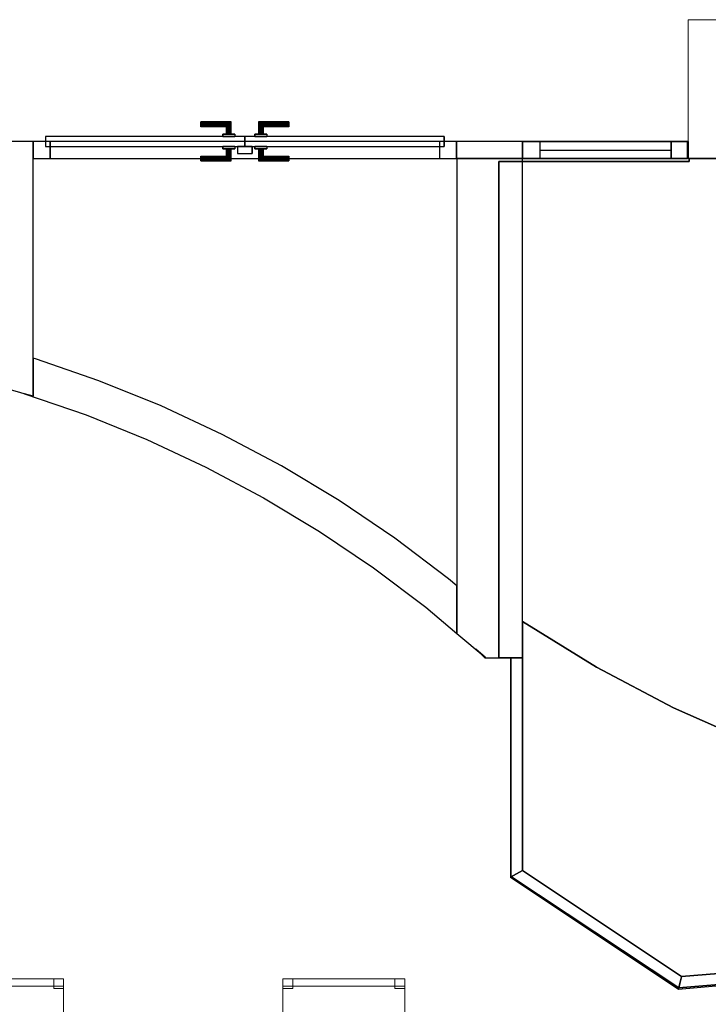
# Model space of a CAD drawing. Header units: metres. Extents: x 397.7 to 427.5, y 12.5 to 28.4.
# Tile 21 of 132: x 407.7 to 410.5, y 20.7 to 24.7. Entities that reach past the tile are written whole.
import ezdxf

# ---------------------------------------------------------------- set-up
doc = ezdxf.new("R2010")
doc.units = ezdxf.units.M
doc.layers.add('01_CARPINTERIA', color=5, linetype='Continuous', lineweight=25, true_color=0x0000ff)
doc.layers.add('01_SUELOS', color=7, linetype='Continuous', lineweight=25, true_color=0x007f00)
for name, color, linetype, lineweight in [('02_MOBILIARIO', 7, 'Continuous', 18), ('A-COLS-____-MCUT', 7, 'Continuous', 18), ('A-COLS-____-OTLN', 7, 'Continuous', 18), ('A-DETL-____-MBND', 7, 'Continuous', 18), ('A-GENM-____-OTLN', 7, 'Continuous', 18), ('A-WALL-____-MCUT', 7, 'Continuous', 25), ('A-WALL-____-OTLN', 7, 'Continuous', 25)]:
    doc.layers.add(name, color=color, linetype=linetype, lineweight=lineweight)

# ---------------------------------------------------------------- blocks, each defined once
blk = doc.blocks.new('Family - LONDR55-XX_ZZ-ARQ-CAA-M3D-Londres55-153683-07_CLI_AIGUA_P4')
at = {"layer": '01_CARPINTERIA', "color": 161, "true_color": 0xaaaaff}
for p, q in [((0.6887, 0.1487), (0.6887, 0.15)), ((0.6887, 0.15), (0.6887, 0.1487)), ((0.8137, 0.15), (0.6887, 0.15)), ((0.6887, 0.145), (0.6887, 0.1487)), ((0.6887, 0.1487), (0.6887, 0.145)), ((0.8124, 0.1487), (0.6887, 0.1487)), ((0.8124, 0.1487), (0.6887, 0.1487)), ((0.6887, 0.14), (0.6887, 0.145)), ((0.6887, 0.145), (0.6887, 0.14)), ((0.8087, 0.145), (0.6887, 0.145)), ((0.8087, 0.145), (0.6887, 0.145)), ((0.6887, 0.135), (0.6887, 0.14)), ((0.6887, 0.14), (0.6887, 0.135)), ((0.6887, 0.14), (0.8037, 0.14)), ((0.8037, 0.14), (0.6887, 0.14)), ((0.6887, 0.135), (0.6887, 0.1313)), ((0.6887, 0.1313), (0.6887, 0.135)), ((0.7987, 0.135), (0.6887, 0.135)), ((0.7987, 0.135), (0.6887, 0.135)), ((0.6887, 0.1313), (0.6887, 0.13)), ((0.6887, 0.13), (0.6887, 0.1313)), ((0.7951, 0.1313), (0.6887, 0.1313)), ((0.7951, 0.1313), (0.6887, 0.1313)), ((0.7937, 0.13), (0.6887, 0.13)), ((0.7937, 0.13), (0.7951, 0.1313)), ((0.7951, 0.1313), (0.7937, 0.13)), ((0.7937, 0.1), (0.7937, 0.13)), ((0.7951, 0.1313), (0.7987, 0.135)), ((0.7987, 0.135), (0.7951, 0.1313)), ((0.7951, 0.1), (0.7951, 0.1313)), ((0.7951, 0.1), (0.7951, 0.1313)), ((0.7987, 0.135), (0.8037, 0.14)), ((0.8037, 0.14), (0.7987, 0.135)), ((0.7987, 0.1), (0.7987, 0.135)), ((0.7987, 0.1), (0.7987, 0.135)), ((0.8087, 0.145), (0.8037, 0.14)), ((0.8037, 0.14), (0.8087, 0.145)), ((0.8037, 0.14), (0.8037, 0.1)), ((0.8037, 0.1), (0.8037, 0.14)), ((0.8124, 0.1487), (0.8087, 0.145)), ((0.8087, 0.145), (0.8124, 0.1487)), ((0.8087, 0.1), (0.8087, 0.145)), ((0.8087, 0.1), (0.8087, 0.145)), ((0.8137, 0.15), (0.8124, 0.1487)), ((0.8124, 0.1487), (0.8137, 0.15)), ((0.8124, 0.1), (0.8124, 0.1487)), ((0.8124, 0.1), (0.8124, 0.1487)), ((0.8137, 0.1), (0.8137, 0.15)), ((0.9261, 0.1487), (0.9247, 0.15)), ((0.9247, 0.15), (0.9247, 0.1)), ((0.9247, 0.15), (0.9261, 0.1487)), ((1.0497, 0.15), (0.9247, 0.15)), ((0.9297, 0.145), (0.9261, 0.1487)), ((0.9261, 0.1487), (0.9261, 0.1)), ((0.9261, 0.1487), (0.9261, 0.1)), ((0.9261, 0.1487), (0.9297, 0.145)), ((1.0497, 0.1487), (0.9261, 0.1487)), ((1.0497, 0.1487), (0.9261, 0.1487)), ((0.9347, 0.14), (0.9297, 0.145)), ((0.9297, 0.145), (0.9297, 0.1)), ((0.9297, 0.145), (0.9297, 0.1)), ((0.9297, 0.145), (0.9347, 0.14)), ((1.0497, 0.145), (0.9297, 0.145)), ((1.0497, 0.145), (0.9297, 0.145)), ((0.9347, 0.1), (0.9347, 0.14)), ((0.9347, 0.14), (0.9347, 0.1)), ((0.9347, 0.14), (0.9397, 0.135)), ((0.9397, 0.135), (0.9347, 0.14)), ((0.9347, 0.14), (1.0497, 0.14)), ((1.0497, 0.14), (0.9347, 0.14)), ((0.9397, 0.135), (0.9397, 0.1)), ((0.9397, 0.135), (0.9434, 0.1313)), ((0.9434, 0.1313), (0.9397, 0.135)), ((0.9397, 0.135), (0.9397, 0.1)), ((1.0497, 0.135), (0.9397, 0.135)), ((1.0497, 0.135), (0.9397, 0.135)), ((0.9434, 0.1313), (0.9434, 0.1)), ((0.9434, 0.1313), (0.9447, 0.13)), ((0.9447, 0.13), (0.9434, 0.1313)), ((0.9434, 0.1313), (0.9434, 0.1)), ((1.0497, 0.1313), (0.9434, 0.1313)), ((1.0497, 0.1313), (0.9434, 0.1313)), ((0.9447, 0.13), (0.9447, 0.1)), ((1.0497, 0.13), (0.9447, 0.13)), ((1.0497, 0.1487), (1.0497, 0.15)), ((1.0497, 0.15), (1.0497, 0.1487)), ((1.0497, 0.145), (1.0497, 0.1487)), ((1.0497, 0.1487), (1.0497, 0.145)), ((1.0497, 0.145), (1.0497, 0.14)), ((1.0497, 0.14), (1.0497, 0.145)), ((1.0497, 0.14), (1.0497, 0.135)), ((1.0497, 0.135), (1.0497, 0.14)), ((1.0497, 0.135), (1.0497, 0.1313)), ((1.0497, 0.1313), (1.0497, 0.135)), ((1.0497, 0.1313), (1.0497, 0.13)), ((1.0497, 0.13), (1.0497, 0.1313)), ((0.8687, 0.09), (0.05, 0.09)), ((0.05, 0.09), (0.05, 0.05)), ((0.8687, 0.09), (0.05, 0.09)), ((0.05, 0.09), (0.05, 0.05)), ((0.8287, 0.1), (0.7787, 0.1)), ((0.7787, 0.1), (0.8287, 0.1)), ((0.7787, 0.1), (0.7787, 0.09)), ((0.7787, 0.09), (0.7787, 0.1)), ((0.8287, 0.09), (0.7787, 0.09)), ((0.7787, 0.09), (0.8287, 0.09)), ((0.7951, 0.1), (0.7937, 0.1)), ((0.7937, 0.1), (0.7951, 0.1)), ((0.7987, 0.1), (0.7951, 0.1)), ((0.7951, 0.1), (0.7987, 0.1)), ((0.8037, 0.1), (0.7987, 0.1)), ((0.7987, 0.1), (0.8037, 0.1)), ((0.8087, 0.1), (0.8037, 0.1)), ((0.8037, 0.1), (0.8087, 0.1)), ((0.8087, 0.1), (0.8124, 0.1)), ((0.8124, 0.1), (0.8087, 0.1)), ((0.8124, 0.1), (0.8137, 0.1)), ((0.8137, 0.1), (0.8124, 0.1)), ((0.8287, 0.1), (0.8287, 0.09)), ((0.8287, 0.1), (0.8287, 0.09)), ((0.8687, 0.05), (0.8687, 0.09)), ((0.8687, 0.09), (0.8687, 0.05)), ((1.6884, 0.09), (0.8697, 0.09)), ((0.8697, 0.09), (0.8697, 0.05)), ((1.6884, 0.09), (0.8697, 0.09)), ((0.8697, 0.09), (0.8697, 0.05)), ((0.9597, 0.1), (0.9097, 0.1)), ((0.9097, 0.1), (0.9597, 0.1)), ((0.9097, 0.1), (0.9097, 0.09)), ((0.9097, 0.09), (0.9097, 0.1)), ((0.9597, 0.09), (0.9097, 0.09)), ((0.9097, 0.09), (0.9597, 0.09)), ((0.9261, 0.1), (0.9247, 0.1)), ((0.9247, 0.1), (0.9261, 0.1)), ((0.9297, 0.1), (0.9261, 0.1)), ((0.9261, 0.1), (0.9297, 0.1)), ((0.9347, 0.1), (0.9297, 0.1)), ((0.9297, 0.1), (0.9347, 0.1)), ((0.9397, 0.1), (0.9347, 0.1)), ((0.9347, 0.1), (0.9397, 0.1)), ((0.9397, 0.1), (0.9434, 0.1)), ((0.9434, 0.1), (0.9397, 0.1)), ((0.9434, 0.1), (0.9447, 0.1)), ((0.9447, 0.1), (0.9434, 0.1)), ((0.9597, 0.1), (0.9597, 0.09)), ((0.9597, 0.1), (0.9597, 0.09)), ((1.6884, 0.05), (1.6884, 0.09)), ((1.6884, 0.09), (1.6884, 0.05)), ((0.07, 0.07), (0, 0.07)), ((0, 0.07), (0, 0)), ((0.07, 0.07), (0, 0.07)), ((0, 0.07), (0, 0)), ((0.05, 0.05), (0.8687, 0.05)), ((0.05, 0.05), (0.8687, 0.05)), ((0.07, 0), (0.07, 0.07)), ((0.07, 0.07), (0.07, 0)), ((0.7787, 0.05), (0.8287, 0.05)), ((0.8287, 0.05), (0.7787, 0.05)), ((0.7787, 0.05), (0.7787, 0.04)), ((0.7787, 0.04), (0.7787, 0.05)), ((0.8287, 0.05), (0.8287, 0.04)), ((0.8287, 0.05), (0.8287, 0.04)), ((0.8987, 0.05), (0.8387, 0.05)), ((0.8387, 0.05), (0.8387, 0.02)), ((0.8987, 0.05), (0.8387, 0.05)), ((0.8387, 0.05), (0.8387, 0.02)), ((0.8697, 0.05), (1.6884, 0.05)), ((0.8697, 0.05), (1.6884, 0.05)), ((0.8987, 0.02), (0.8987, 0.05)), ((0.8987, 0.05), (0.8987, 0.02)), ((0.9097, 0.05), (0.9597, 0.05)), ((0.9597, 0.05), (0.9097, 0.05)), ((0.9097, 0.05), (0.9097, 0.04)), ((0.9097, 0.04), (0.9097, 0.05)), ((0.9597, 0.05), (0.9597, 0.04)), ((0.9597, 0.05), (0.9597, 0.04)), ((1.7384, 0.07), (1.6684, 0.07)), ((1.6684, 0.07), (1.6684, 0)), ((1.7384, 0.07), (1.6684, 0.07)), ((1.6684, 0.07), (1.6684, 0)), ((1.7384, 0), (1.7384, 0.07)), ((1.7384, 0.07), (1.7384, 0)), ((0, 0), (0.07, 0)), ((0, 0), (0.07, 0)), ((0.6887, 0.0087), (0.6887, 0.01)), ((0.6887, 0.01), (0.6887, 0.0087)), ((0.6887, 0.01), (0.7937, 0.01)), ((0.6887, 0.005), (0.6887, 0.0087)), ((0.6887, 0.0087), (0.6887, 0.005)), ((0.6887, 0.0087), (0.7951, 0.0087)), ((0.6887, 0.0087), (0.7951, 0.0087)), ((0.6887, 0), (0.6887, 0.005)), ((0.6887, 0.005), (0.6887, 0)), ((0.6887, 0.005), (0.7987, 0.005)), ((0.6887, 0.005), (0.7987, 0.005)), ((0.6887, -0.005), (0.6887, 0)), ((0.8037, 0), (0.6887, 0)), ((0.6887, 0), (0.8037, 0)), ((0.7787, 0.04), (0.8287, 0.04)), ((0.8287, 0.04), (0.7787, 0.04)), ((0.7951, 0.04), (0.7937, 0.04)), ((0.7937, 0.04), (0.7951, 0.04)), ((0.7937, 0.01), (0.7937, 0.04)), ((0.7951, 0.0087), (0.7937, 0.01)), ((0.7937, 0.01), (0.7951, 0.0087)), ((0.7987, 0.04), (0.7951, 0.04)), ((0.7951, 0.04), (0.7987, 0.04)), ((0.7951, 0.0087), (0.7951, 0.04)), ((0.7951, 0.0087), (0.7951, 0.04)), ((0.7987, 0.005), (0.7951, 0.0087)), ((0.7951, 0.0087), (0.7987, 0.005)), ((0.7987, 0.04), (0.8037, 0.04)), ((0.8037, 0.04), (0.7987, 0.04)), ((0.7987, 0.005), (0.7987, 0.04)), ((0.7987, 0.005), (0.7987, 0.04)), ((0.8037, 0), (0.7987, 0.005)), ((0.7987, 0.005), (0.8037, 0)), ((0.8037, 0.04), (0.8087, 0.04)), ((0.8087, 0.04), (0.8037, 0.04)), ((0.8037, 0.04), (0.8037, 0)), ((0.8037, 0), (0.8037, 0.04)), ((0.8037, 0), (0.8087, -0.005)), ((0.8087, 0.04), (0.8124, 0.04)), ((0.8124, 0.04), (0.8087, 0.04)), ((0.8087, -0.005), (0.8087, 0.04)), ((0.8087, -0.005), (0.8087, 0.04)), ((0.8124, 0.04), (0.8137, 0.04)), ((0.8137, 0.04), (0.8124, 0.04)), ((0.8124, -0.0087), (0.8124, 0.04)), ((0.8124, -0.0087), (0.8124, 0.04)), ((0.8137, -0.01), (0.8137, 0.04)), ((0.8387, 0.02), (0.8987, 0.02)), ((0.8387, 0.02), (0.8987, 0.02)), ((0.9097, 0.04), (0.9597, 0.04)), ((0.9597, 0.04), (0.9097, 0.04)), ((0.9261, 0.04), (0.9247, 0.04)), ((0.9247, 0.04), (0.9261, 0.04)), ((0.9247, 0.04), (0.9247, -0.01)), ((0.9297, 0.04), (0.9261, 0.04)), ((0.9261, 0.04), (0.9297, 0.04)), ((0.9261, 0.04), (0.9261, -0.0087)), ((0.9261, 0.04), (0.9261, -0.0087)), ((0.9297, 0.04), (0.9347, 0.04)), ((0.9347, 0.04), (0.9297, 0.04)), ((0.9297, 0.04), (0.9297, -0.005)), ((0.9297, 0.04), (0.9297, -0.005)), ((0.9297, -0.005), (0.9347, 0)), ((0.9347, 0), (0.9297, -0.005)), ((0.9347, 0.04), (0.9397, 0.04)), ((0.9397, 0.04), (0.9347, 0.04)), ((0.9347, 0), (0.9347, 0.04)), ((0.9347, 0.04), (0.9347, 0)), ((0.9397, 0.005), (0.9347, 0)), ((0.9347, 0), (0.9397, 0.005)), ((1.0497, 0), (0.9347, 0)), ((0.9347, 0), (1.0497, 0)), ((0.9397, 0.04), (0.9434, 0.04)), ((0.9434, 0.04), (0.9397, 0.04)), ((0.9397, 0.04), (0.9397, 0.005)), ((0.9397, 0.04), (0.9397, 0.005)), ((0.9434, 0.0087), (0.9397, 0.005)), ((0.9397, 0.005), (0.9434, 0.0087)), ((0.9397, 0.005), (1.0497, 0.005)), ((0.9397, 0.005), (1.0497, 0.005)), ((0.9434, 0.04), (0.9447, 0.04)), ((0.9447, 0.04), (0.9434, 0.04)), ((0.9434, 0.04), (0.9434, 0.0087)), ((0.9434, 0.04), (0.9434, 0.0087)), ((0.9447, 0.01), (0.9434, 0.0087)), ((0.9434, 0.0087), (0.9447, 0.01)), ((0.9434, 0.0087), (1.0497, 0.0087)), ((0.9434, 0.0087), (1.0497, 0.0087)), ((0.9447, 0.04), (0.9447, 0.01)), ((0.9447, 0.01), (1.0497, 0.01)), ((1.0497, 0.0087), (1.0497, 0.01)), ((1.0497, 0.01), (1.0497, 0.0087)), ((1.0497, 0.005), (1.0497, 0.0087)), ((1.0497, 0.0087), (1.0497, 0.005)), ((1.0497, 0.005), (1.0497, 0)), ((1.0497, 0), (1.0497, 0.005)), ((1.0497, 0), (1.0497, -0.005)), ((1.0497, -0.005), (1.0497, 0)), ((1.6684, 0), (1.7384, 0)), ((1.6684, 0), (1.7384, 0)), ((0.6887, 0), (0.6887, -0.005)), ((0.6887, -0.005), (0.6887, -0.0087)), ((0.6887, -0.0087), (0.6887, -0.005)), ((0.6887, -0.005), (0.8087, -0.005)), ((0.6887, -0.005), (0.8087, -0.005)), ((0.6887, -0.0087), (0.6887, -0.01)), ((0.6887, -0.01), (0.6887, -0.0087)), ((0.6887, -0.0087), (0.8124, -0.0087)), ((0.6887, -0.0087), (0.8124, -0.0087)), ((0.6887, -0.01), (0.8137, -0.01)), ((0.8087, -0.005), (0.8037, 0)), ((0.8087, -0.005), (0.8124, -0.0087)), ((0.8124, -0.0087), (0.8087, -0.005)), ((0.8124, -0.0087), (0.8137, -0.01)), ((0.8137, -0.01), (0.8124, -0.0087)), ((0.9247, -0.01), (0.9261, -0.0087)), ((0.9261, -0.0087), (0.9247, -0.01)), ((0.9247, -0.01), (1.0497, -0.01)), ((0.9261, -0.0087), (0.9297, -0.005)), ((0.9297, -0.005), (0.9261, -0.0087)), ((0.9261, -0.0087), (1.0497, -0.0087)), ((0.9261, -0.0087), (1.0497, -0.0087)), ((0.9297, -0.005), (1.0497, -0.005)), ((0.9297, -0.005), (1.0497, -0.005)), ((1.0497, -0.005), (1.0497, -0.0087)), ((1.0497, -0.0087), (1.0497, -0.005)), ((1.0497, -0.0087), (1.0497, -0.01)), ((1.0497, -0.01), (1.0497, -0.0087))]:
    blk.add_line(p, q, dxfattribs=at)
blk = doc.blocks.new('Family - Porta P4-153684-07_CLI_AIGUA_P4')
blk.add_blockref('Family - LONDR55-XX_ZZ-ARQ-CAA-M3D-Londres55-153683-07_CLI_AIGUA_P4', (0, 0))
blk = doc.blocks.new('Family - Evans P4-153701-07_CLI_AIGUA_P4')
at = {"layer": 'A-WALL-____-MCUT', "color": 253, "true_color": 0xaaaaaa}
for p, q in [((1.5874, 5.027), (1.578, 5.0297)), ((1.578, 5.0297), (1.578, 4.8736)), ((1.8484, 4.937), (1.5874, 5.027)), ((2.1042, 4.8335), (1.8484, 4.937)), ((1.578, 4.8736), (1.5423, 4.8839)), ((1.5423, 4.8839), (1.7957, 4.7965)), ((2.3543, 4.7168), (2.1042, 4.8335)), ((1.7957, 4.7965), (2.0443, 4.6959)), ((2.0443, 4.6959), (2.2873, 4.5825)), ((2.5979, 4.5871), (2.3543, 4.7168)), ((2.2873, 4.5825), (2.524, 4.4565)), ((2.8344, 4.4448), (2.5979, 4.5871)), ((2.524, 4.4565), (2.7538, 4.3183)), ((3.0632, 4.2904), (2.8344, 4.4448)), ((2.7538, 4.3183), (2.976, 4.1683)), ((3.2835, 4.1242), (3.0632, 4.2904)), ((2.976, 4.1683), (3.1901, 4.0068)), ((3.318, 4.0952), (3.2835, 4.1242)), ((3.318, 3.8993), (3.318, 4.0952)), ((3.1901, 4.0068), (3.318, 3.8993)), ((3.4341, 3.8018), (3.3954, 3.8344)), ((3.3954, 3.8344), (3.4323, 3.7999)), ((3.4323, 3.7999), (3.4341, 3.8018))]:
    blk.add_line(p, q, dxfattribs=at)
at = {"layer": 'A-WALL-____-OTLN', "color": 253, "true_color": 0xaaaaaa}
for p, q in [((1.578, 5.0297), (1.578, 4.8736)), ((1.5874, 5.027), (1.578, 5.0297)), ((1.8484, 4.937), (1.5874, 5.027)), ((2.1042, 4.8335), (1.8484, 4.937)), ((1.5423, 4.8839), (1.7957, 4.7965)), ((1.578, 4.8736), (1.5423, 4.8839)), ((2.3543, 4.7168), (2.1042, 4.8335)), ((1.7957, 4.7965), (2.0443, 4.6959)), ((2.0443, 4.6959), (2.2873, 4.5825)), ((2.5979, 4.5871), (2.3543, 4.7168)), ((2.2873, 4.5825), (2.524, 4.4565)), ((2.8344, 4.4448), (2.5979, 4.5871)), ((2.524, 4.4565), (2.7538, 4.3183)), ((3.0632, 4.2904), (2.8344, 4.4448)), ((2.7538, 4.3183), (2.976, 4.1683)), ((3.2835, 4.1242), (3.0632, 4.2904)), ((2.976, 4.1683), (3.1901, 4.0068)), ((3.318, 4.0952), (3.2835, 4.1242)), ((3.318, 3.8993), (3.318, 4.0952)), ((3.1901, 4.0068), (3.318, 3.8993)), ((3.4341, 3.8018), (3.3954, 3.8344)), ((3.3954, 3.8344), (3.4323, 3.7999)), ((3.4323, 3.7999), (3.4341, 3.8018))]:
    blk.add_line(p, q, dxfattribs=at)
blk = doc.blocks.new('Family - Evans P4-153707-07_CLI_AIGUA_P4')
at = {"layer": 'A-WALL-____-MCUT', "color": 253, "true_color": 0xaaaaaa}
for p, q in [((0.0999, 0.27), (0.0025, 0.1539)), ((2.0498, 0.27), (0.0999, 0.27)), ((2.0498, 0), (2.0498, 0.27)), ((0.0005, 0.1557), (0, 0.05)), ((0.0025, 0.1539), (0.0005, 0.1557)), ((0, 0.05), (0, 0)), ((0, 0), (2.0498, 0))]:
    blk.add_line(p, q, dxfattribs=at)
at = {"layer": 'A-WALL-____-OTLN', "color": 253, "true_color": 0xaaaaaa}
for p, q in [((0.0999, 0.27), (0.0025, 0.1539)), ((2.0498, 0.27), (0.0999, 0.27)), ((2.0498, 0), (2.0498, 0.27)), ((0.0005, 0.1557), (0, 0.05)), ((0.0025, 0.1539), (0.0005, 0.1557)), ((0, 0.05), (0, 0)), ((0, 0), (2.0498, 0))]:
    blk.add_line(p, q, dxfattribs=at)
at = {"layer": 'A-WALL-____-OTLN', "color": 253, "lineweight": 18, "true_color": 0xaaaaaa}
blk.add_line((0, 0), (2.0498, 0), dxfattribs=at)
blk = doc.blocks.new('Family - Cadira d_Oficina_P4-153769-07_CLI_AIGUA_P4')
at = {"layer": 'A-DETL-____-MBND', "color": 253, "true_color": 0xaaaaaa}
for p, q in [((0, 0.47), (0, 0.5)), ((0, 0.5), (0.5, 0.5)), ((0.5, 0.5), (0, 0.5)), ((0, 0.5), (0, 0.47)), ((0, 0), (0, 0.5)), ((0, 0.5), (0.5, 0.5)), ((0.5, 0.5), (0, 0.5)), ((0, 0.5), (0, 0)), ((0, 0.46), (0, 0.5)), ((0, 0.5), (0.04, 0.5)), ((0.04, 0.5), (0, 0.5)), ((0, 0.5), (0, 0.46)), ((0.04, 0.5), (0.04, 0.46)), ((0.04, 0.46), (0.04, 0.5)), ((0.46, 0.46), (0.46, 0.5)), ((0.46, 0.5), (0.5, 0.5)), ((0.5, 0.5), (0.46, 0.5)), ((0.46, 0.5), (0.46, 0.46)), ((0.5, 0.5), (0.5, 0.47)), ((0.5, 0.47), (0.5, 0.5)), ((0.5, 0.5), (0.5, 0)), ((0.5, 0), (0.5, 0.5)), ((0.5, 0.5), (0.5, 0.46)), ((0.5, 0.46), (0.5, 0.5)), ((0.5, 0.47), (0, 0.47)), ((0, 0.47), (0.5, 0.47)), ((0.04, 0.46), (0, 0.46)), ((0, 0.46), (0.04, 0.46)), ((0.5, 0.46), (0.46, 0.46)), ((0.46, 0.46), (0.5, 0.46)), ((0, 0), (0, 0.04)), ((0, 0.04), (0.04, 0.04)), ((0.04, 0.04), (0, 0.04)), ((0, 0.04), (0, 0)), ((0.5, 0), (0, 0)), ((0, 0), (0.5, 0)), ((0.04, 0), (0, 0)), ((0, 0), (0.04, 0)), ((0.04, 0.04), (0.04, 0)), ((0.04, 0), (0.04, 0.04)), ((0.46, 0), (0.46, 0.04)), ((0.46, 0.04), (0.5, 0.04)), ((0.5, 0.04), (0.46, 0.04)), ((0.46, 0.04), (0.46, 0)), ((0.5, 0), (0.46, 0)), ((0.46, 0), (0.5, 0)), ((0.5, 0.04), (0.5, 0)), ((0.5, 0), (0.5, 0.04))]:
    blk.add_line(p, q, dxfattribs=at)
blk = doc.blocks.new('Family - Paviment PSC-153817-07_CLI_AIGUA_P4')
at = {"layer": '01_SUELOS', "color": 9, "true_color": 0xaad4aa}
for p, q in [((0, 1.4587), (0, 0.4356)), ((0, 0.4356), (0, 1.4587)), ((0.3038, 1.2706), (0, 1.4587)), ((0, 1.4587), (0.3038, 1.2706)), ((0.6198, 1.1037), (0.3038, 1.2706)), ((0.3038, 1.2706), (0.6198, 1.1037)), ((0.9464, 0.9587), (0.6198, 1.1037)), ((0.6198, 1.1037), (0.9464, 0.9587)), ((0, 0.4356), (0.6526, 0)), ((0.6526, 0), (0, 0.4356)), ((0.6526, 0), (1.4467, 0.068)), ((1.4467, 0.068), (0.6526, 0))]:
    blk.add_line(p, q, dxfattribs=at)
blk = doc.blocks.new('Family - Cadira d_Oficina_P4-153909-07_CLI_AIGUA_P4')
at = {"layer": 'A-DETL-____-MBND', "color": 253, "true_color": 0xaaaaaa}
for p, q in [((0, 0.46), (0, 0.5)), ((0, 0.5), (0.04, 0.5)), ((0.04, 0.5), (0, 0.5)), ((0, 0.5), (0, 0.46)), ((0, 0), (0, 0.5)), ((0, 0.5), (0.5, 0.5)), ((0.5, 0.5), (0, 0.5)), ((0, 0.5), (0, 0)), ((0, 0.47), (0, 0.5)), ((0, 0.5), (0.5, 0.5)), ((0.5, 0.5), (0, 0.5)), ((0, 0.5), (0, 0.47)), ((0.04, 0.5), (0.04, 0.46)), ((0.04, 0.46), (0.04, 0.5)), ((0.46, 0.46), (0.46, 0.5)), ((0.46, 0.5), (0.5, 0.5)), ((0.5, 0.5), (0.46, 0.5)), ((0.46, 0.5), (0.46, 0.46)), ((0.5, 0.5), (0.5, 0.46)), ((0.5, 0.46), (0.5, 0.5)), ((0.5, 0.5), (0.5, 0)), ((0.5, 0), (0.5, 0.5)), ((0.5, 0.5), (0.5, 0.47)), ((0.5, 0.47), (0.5, 0.5)), ((0.5, 0.47), (0, 0.47)), ((0, 0.47), (0.5, 0.47)), ((0.04, 0.46), (0, 0.46)), ((0, 0.46), (0.04, 0.46)), ((0.5, 0.46), (0.46, 0.46)), ((0.46, 0.46), (0.5, 0.46)), ((0, 0), (0, 0.04)), ((0, 0.04), (0.04, 0.04)), ((0.04, 0.04), (0, 0.04)), ((0, 0.04), (0, 0)), ((0.04, 0), (0, 0)), ((0, 0), (0.04, 0)), ((0.5, 0), (0, 0)), ((0, 0), (0.5, 0)), ((0.04, 0.04), (0.04, 0)), ((0.04, 0), (0.04, 0.04)), ((0.46, 0), (0.46, 0.04)), ((0.46, 0.04), (0.5, 0.04)), ((0.5, 0.04), (0.46, 0.04)), ((0.46, 0.04), (0.46, 0)), ((0.5, 0), (0.46, 0)), ((0.46, 0), (0.5, 0)), ((0.5, 0.04), (0.5, 0)), ((0.5, 0), (0.5, 0.04))]:
    blk.add_line(p, q, dxfattribs=at)
blk = doc.blocks.new('Forma directa - LONDR55-XX_ZZ-ARQ-CAA-M3D-Londres55-153948-07_CLI_AIGUA_P4')
at = {"layer": '01_CARPINTERIA', "color": 161, "true_color": 0xaaaaff}
for p, q in [((0.07, 0.07), (0, 0.07)), ((0, 0.07), (0, 0)), ((0.07, 0.07), (0, 0.07)), ((0, 0.07), (0, 0)), ((0.07, 0), (0.07, 0.07)), ((0.07, 0.07), (0.07, 0)), ((0.07, 0.07), (0.61, 0.07)), ((0.61, 0.07), (0.07, 0.07)), ((0.07, 0.07), (0.07, 0)), ((0.07, 0), (0.07, 0.07)), ((0.68, 0.07), (0.61, 0.07)), ((0.61, 0.07), (0.61, 0)), ((0.68, 0.07), (0.61, 0.07)), ((0.61, 0.07), (0.61, 0)), ((0.61, 0.07), (0.61, 0)), ((0.61, 0.07), (0.61, 0)), ((0.68, 0), (0.68, 0.07)), ((0.68, 0.07), (0.68, 0)), ((0, 0), (0.07, 0)), ((0, 0), (0.07, 0)), ((0.61, 0.035), (0.07, 0.035)), ((0.61, 0.035), (0.07, 0.035)), ((0.07, 0), (0.61, 0)), ((0.61, 0), (0.07, 0)), ((0.61, 0), (0.68, 0)), ((0.61, 0), (0.68, 0))]:
    blk.add_line(p, q, dxfattribs=at)
blk = doc.blocks.new('Forma directa - Porta P4-153949-07_CLI_AIGUA_P4')
at = {"extrusion": (0, 0, -1), "zscale": -1, "rotation": 180}
blk.add_blockref('Forma directa - LONDR55-XX_ZZ-ARQ-CAA-M3D-Londres55-153948-07_CLI_AIGUA_P4', (0, 0), dxfattribs=at)
blk = doc.blocks.new('Family - Mampara P4-154009-07_CLI_AIGUA_P4')
at = {"layer": 'A-WALL-____-MCUT', "color": 253, "true_color": 0xaaaaaa}
for p, q in [((-0.0269, 0.05), (0, 0)), ((0.8731, 0.05), (-0.0269, 0.05)), ((0.8731, 0), (0.8731, 0.05)), ((0, 0), (0.8731, 0))]:
    blk.add_line(p, q, dxfattribs=at)
at = {"layer": 'A-WALL-____-OTLN', "color": 253, "true_color": 0xaaaaaa}
for p, q in [((-0.0269, 0.05), (0, 0)), ((0.8731, 0.05), (-0.0269, 0.05)), ((0.8731, 0), (0.8731, 0.05)), ((0, 0), (0.8731, 0))]:
    blk.add_line(p, q, dxfattribs=at)
at = {"layer": 'A-WALL-____-OTLN', "color": 253, "lineweight": 18, "true_color": 0xaaaaaa}
blk.add_line((0, 0), (0.8731, 0), dxfattribs=at)
blk = doc.blocks.new('Family - Mampara P4-154085-07_CLI_AIGUA_P4')
at = {"layer": 'A-WALL-____-MCUT', "color": 253, "true_color": 0xaaaaaa}
for p, q in [((0.0266, 0.05), (0, 0)), ((0.8114, 0.05), (0.0266, 0.05)), ((0.8289, 0), (0.8114, 0.05)), ((0, 0), (0.8289, 0))]:
    blk.add_line(p, q, dxfattribs=at)
at = {"layer": 'A-WALL-____-OTLN', "color": 253, "true_color": 0xaaaaaa}
for p, q in [((0.0266, 0.05), (0, 0)), ((0.8114, 0.05), (0.0266, 0.05)), ((0.8289, 0), (0.8114, 0.05)), ((0, 0), (0.8289, 0))]:
    blk.add_line(p, q, dxfattribs=at)
at = {"layer": 'A-WALL-____-OTLN', "color": 253, "lineweight": 18, "true_color": 0xaaaaaa}
blk.add_line((0, 0), (0.8289, 0), dxfattribs=at)
blk = doc.blocks.new('Family - Pilar P4-154112-07_CLI_AIGUA_P4')
at = {"layer": 'A-COLS-____-MCUT', "color": 253, "true_color": 0xaaaaaa}
for p, q in [((0.4, 0.57), (0, 0.57)), ((0, 0.57), (0, 0)), ((0.4, 0), (0.4, 0.57)), ((0, 0), (0.4, 0))]:
    blk.add_line(p, q, dxfattribs=at)
at = {"layer": 'A-COLS-____-OTLN', "color": 253, "true_color": 0xaaaaaa}
for p, q in [((0.4, 0.57), (0, 0.57)), ((0, 0.57), (0, 0)), ((0.4, 0), (0.4, 0.57)), ((0, 0), (0.4, 0))]:
    blk.add_line(p, q, dxfattribs=at)
blk = doc.blocks.new('Family - Evans P4-154250-07_CLI_AIGUA_P4')
at = {"layer": 'A-WALL-____-MCUT', "color": 253, "true_color": 0xaaaaaa}
for p, q in [((0.9485, 0.07), (0.6769, 0.07)), ((0.6769, 0.07), (0.6769, 0)), ((0.9485, 0), (0.9485, 0.07)), ((0.6769, 0), (0.9485, 0))]:
    blk.add_line(p, q, dxfattribs=at)
at = {"layer": 'A-WALL-____-OTLN', "color": 253, "true_color": 0xaaaaaa}
for p, q in [((2.6869, 0.07), (0, 0.07)), ((0, 0.07), (0, 0)), ((0.6769, 0.07), (0, 0.07)), ((0, 0.07), (0, 0)), ((0.6769, 0.07), (0.6769, 0)), ((2.6869, 0.07), (0.9485, 0.07)), ((0.9485, 0.07), (0.9485, 0)), ((2.6869, 0), (2.6869, 0.07)), ((2.6869, 0), (2.6869, 0.07)), ((0.6769, 0), (0, 0)), ((0, 0), (2.6869, 0)), ((0.9485, 0), (2.6869, 0))]:
    blk.add_line(p, q, dxfattribs=at)
at = {"layer": 'A-WALL-____-OTLN', "color": 253, "lineweight": 18, "true_color": 0xaaaaaa}
blk.add_line((0, 0), (2.8169, 0), dxfattribs=at)
blk = doc.blocks.new('Family - Vano porta P4-154252-07_CLI_AIGUA_P4')
at = {"layer": 'A-GENM-____-OTLN', "color": 253, "true_color": 0xaaaaaa}
for p, q in [((409.747, 24.2295), (409.747, 24.1595)), ((410.427, 24.2295), (409.747, 24.2295)), ((409.747, 24.2295), (409.747, 24.1595)), ((409.747, 24.2295), (410.427, 24.2295)), ((410.427, 24.1595), (410.427, 24.2295)), ((410.427, 24.2295), (410.427, 24.1595)), ((409.747, 24.1595), (410.427, 24.1595)), ((410.427, 24.1595), (409.747, 24.1595))]:
    blk.add_line(p, q, dxfattribs=at)
blk = doc.blocks.new('Family - Vano porta P4-154254-07_CLI_AIGUA_P4')
at = {"layer": 'A-GENM-____-OTLN', "color": 253, "true_color": 0xaaaaaa}
for p, q in [((407.737, 24.2295), (407.737, 24.1595)), ((409.4754, 24.2295), (407.737, 24.2295)), ((407.737, 24.2295), (407.737, 24.1595)), ((407.737, 24.2295), (409.4754, 24.2295)), ((409.4754, 24.1595), (409.4754, 24.2295)), ((409.4754, 24.2295), (409.4754, 24.1595)), ((407.737, 24.1595), (409.4754, 24.1595)), ((409.4754, 24.1595), (407.737, 24.1595))]:
    blk.add_line(p, q, dxfattribs=at)
blk = doc.blocks.new('Family - Evans P4-154350-07_CLI_AIGUA_P4')
at = {"layer": 'A-WALL-____-MCUT', "color": 253, "true_color": 0xaaaaaa}
for p, q in [((0.0661, 0.23), (0, 0)), ((1.0456, 0.23), (0.0661, 0.23)), ((1.0456, 0), (1.0456, 0.23)), ((0, 0), (1.0456, 0))]:
    blk.add_line(p, q, dxfattribs=at)
at = {"layer": 'A-WALL-____-OTLN', "color": 253, "true_color": 0xaaaaaa}
for p, q in [((0.0661, 0.23), (0, 0)), ((1.0456, 0.23), (0.0661, 0.23)), ((1.0456, 0), (1.0456, 0.23)), ((0, 0), (1.0456, 0))]:
    blk.add_line(p, q, dxfattribs=at)
at = {"layer": 'A-WALL-____-OTLN', "color": 253, "lineweight": 18, "true_color": 0xaaaaaa}
blk.add_line((0, 0), (1.0456, 0), dxfattribs=at)
blk = doc.blocks.new('Family - Mampara P4-154482-07_CLI_AIGUA_P4')
at = {"layer": 'A-WALL-____-MCUT', "color": 253, "true_color": 0xaaaaaa}
for p, q in [((0.0175, 0.05), (0, 0)), ((0.8146, 0.05), (0.0175, 0.05)), ((0.82, 0), (0.8146, 0.05)), ((0, 0), (0.82, 0))]:
    blk.add_line(p, q, dxfattribs=at)
at = {"layer": 'A-WALL-____-OTLN', "color": 253, "true_color": 0xaaaaaa}
for p, q in [((0.0175, 0.05), (0, 0)), ((0.8146, 0.05), (0.0175, 0.05)), ((0.82, 0), (0.8146, 0.05)), ((0, 0), (0.82, 0))]:
    blk.add_line(p, q, dxfattribs=at)
at = {"layer": 'A-WALL-____-OTLN', "color": 253, "lineweight": 18, "true_color": 0xaaaaaa}
blk.add_line((0, 0), (0.82, 0), dxfattribs=at)
blk = doc.blocks.new('Family - LONDR55-XX_ZZ-ARQ-CAA-M3D-Londres55-154484-07_CLI_AIGUA_P4')
at = {"layer": '01_SUELOS', "color": 9, "true_color": 0xaad4aa}
for p, q in [((11.3542, 11.0369), (12.1358, 11.0369)), ((12.1358, 11.0369), (11.3542, 11.0369)), ((11.3542, 8.999), (11.3542, 11.0369)), ((11.3542, 11.0369), (11.3542, 8.999)), ((12.1358, 11.0488), (17.1944, 11.0519)), ((17.1944, 11.0519), (12.1358, 11.0488)), ((12.1358, 11.0369), (12.1358, 11.0488)), ((12.1358, 11.0488), (12.1358, 11.0369)), ((11.4034, 8.999), (11.3542, 8.999)), ((11.3542, 8.999), (11.4034, 8.999)), ((11.4034, 8.1011), (11.4034, 8.999)), ((11.4034, 8.999), (11.4034, 8.1011)), ((12.0934, 7.6442), (11.4034, 8.1011)), ((11.4034, 8.1011), (12.0934, 7.6442)), ((12.9104, 7.7119), (12.0934, 7.6442)), ((12.0934, 7.6442), (12.9104, 7.7119))]:
    blk.add_line(p, q, dxfattribs=at)
blk = doc.blocks.new('LONDR55-XX_ZZ-ARQ-CAA-M3D-Londres55_ifc-1-07_CLI_AIGUA_P4')
at = {"layer": '01_CARPINTERIA', "color": 253, "lineweight": 18, "true_color": 0xaaaaaa}
blk.add_blockref('Family - Porta P4-153684-07_CLI_AIGUA_P4', (407.737, 24.1595), dxfattribs=at)
at = {"layer": '01_CARPINTERIA', "color": 253, "lineweight": 18, "true_color": 0xaaaaaa, "rotation": 180}
blk.add_blockref('Forma directa - Porta P4-153949-07_CLI_AIGUA_P4', (410.427, 24.1595), dxfattribs=at)
at = {"layer": '01_SUELOS', "color": 253, "lineweight": 18, "true_color": 0xaaaaaa}
for name, p in [('Family - LONDR55-XX_ZZ-ARQ-CAA-M3D-Londres55-154484-07_CLI_AIGUA_P4', (398.2952, 13.1106)), ('Family - Paviment PSC-153817-07_CLI_AIGUA_P4', (409.747, 20.8008))]:
    blk.add_blockref(name, p, dxfattribs=at)
at = {"layer": '02_MOBILIARIO', "color": 253, "lineweight": 18, "true_color": 0xaaaaaa}
for name, p in [('Family - Cadira d_Oficina_P4-153769-07_CLI_AIGUA_P4', (407.3616, 20.2923)), ('Family - Cadira d_Oficina_P4-153909-07_CLI_AIGUA_P4', (408.7628, 20.2923))]:
    blk.add_blockref(name, p, dxfattribs=at)
at = {"layer": 'A-COLS-____-OTLN', "color": 253, "lineweight": 18, "true_color": 0xaaaaaa}
blk.add_blockref('Family - Pilar P4-154112-07_CLI_AIGUA_P4', (410.427, 24.1595), dxfattribs=at)
at = {"layer": 'A-GENM-____-OTLN', "color": 253, "lineweight": 18, "true_color": 0xaaaaaa}
for name in ['Family - Vano porta P4-154254-07_CLI_AIGUA_P4', 'Family - Vano porta P4-154252-07_CLI_AIGUA_P4']:
    blk.add_blockref(name, (0, 0), dxfattribs=at)
at = {"layer": 'A-WALL-____-OTLN', "color": 253, "lineweight": 18, "true_color": 0xaaaaaa}
for name, p, rotation in [('Family - Evans P4-154350-07_CLI_AIGUA_P4', (407.737, 23.1839), 90), ('Family - Evans P4-154250-07_CLI_AIGUA_P4', (410.4239, 24.2295), 180), ('Family - Evans P4-153707-07_CLI_AIGUA_P4', (409.747, 22.1096), 90), ('Family - Mampara P4-154009-07_CLI_AIGUA_P4', (409.747, 21.2365), 90), ('Family - Mampara P4-154085-07_CLI_AIGUA_P4', (409.697, 21.2096), 326.2778025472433), ('Family - Mampara P4-154482-07_CLI_AIGUA_P4', (410.3864, 20.7495), 4.897063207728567)]:
    blk.add_blockref(name, p, dxfattribs=dict(at, rotation=rotation))
blk.add_blockref('Family - Evans P4-153701-07_CLI_AIGUA_P4', (406.1589, 18.3102), dxfattribs=at)

msp = doc.modelspace()

# ---------------------------------------------------------------- block references
at = {"lineweight": 5}
msp.add_blockref('LONDR55-XX_ZZ-ARQ-CAA-M3D-Londres55_ifc-1-07_CLI_AIGUA_P4', (0, 0), dxfattribs=at)

doc.saveas('drawing.dxf')
